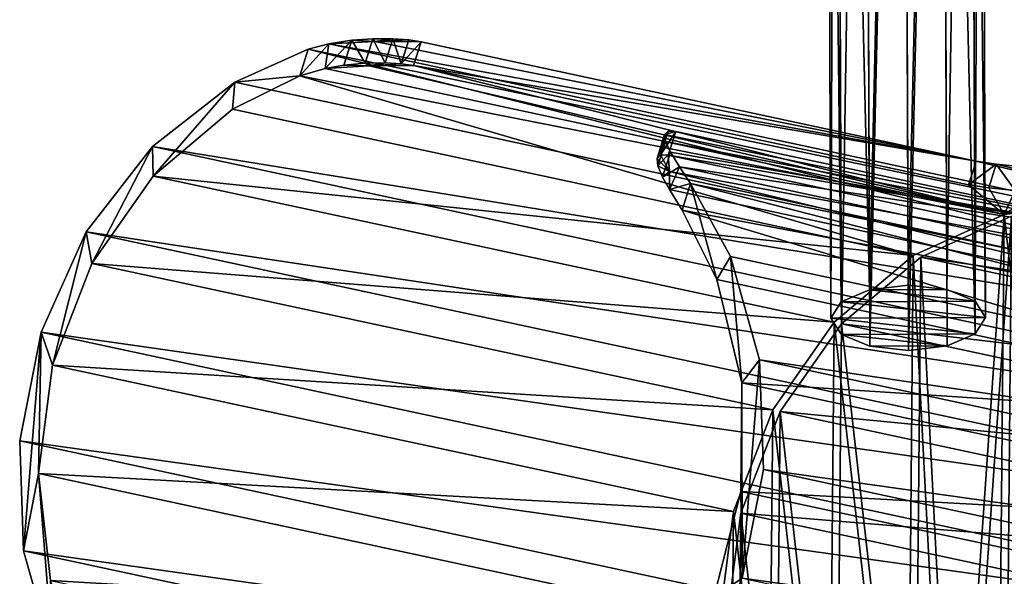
# Model space of a CAD drawing. Header units: millimetres. Extents: x 8 to 152, y -272 to 223.
# Tile 2 of 35: x 8 to 72, y -232 to -196. Entities that reach past the tile are written whole.
import ezdxf

# ---------------------------------------------------------------- set-up
doc = ezdxf.new("R2010")
doc.units = ezdxf.units.MM
doc.header["$LTSCALE"] = 25.4
doc.layers.get('0').update_dxf_attribs({"true_color": 0xff5454})

# ---------------------------------------------------------------- blocks, each defined once
blk = doc.blocks.new('EYE-SUPER-6487-6494-6501.STL#3')
at = {"color": 250, "true_color": 0x262626}
mesh = blk.add_polyface(dxfattribs=at)
corners = [(60.644, -121.506, 609.057), (62.825, -213.617, 564.083), (60.998, -214.397, 565.741), (62.471, -120.725, 607.399)]
mesh.append_faces([[corners[k] for k in face] for face in [(0, 1, 2), (1, 0, 3)]], dxfattribs={"vtx0": -1, "color": 250})
mesh = blk.add_polyface(dxfattribs=at)
corners = [(64.97, -120.433, 606.792), (62.825, -213.617, 564.083), (62.471, -120.725, 607.399), (65.324, -213.324, 563.475)]
mesh.append_faces([[corners[k] for k in face] for face in [(0, 1, 2), (1, 0, 3)]], dxfattribs={"vtx0": -1, "color": 250})
mesh = blk.add_polyface(dxfattribs=at)
corners = [(67.471, -120.706, 607.399), (65.324, -213.324, 563.475), (64.97, -120.433, 606.792), (67.825, -213.598, 564.083)]
mesh.append_faces([[corners[k] for k in face] for face in [(0, 1, 2), (1, 0, 3)]], dxfattribs={"vtx0": -1, "color": 250})
mesh = blk.add_polyface(dxfattribs=at)
corners = [(67.825, -213.598, 564.083), (69.304, -121.473, 609.057), (69.658, -214.364, 565.741), (67.471, -120.706, 607.399)]
mesh.append_faces([[corners[k] for k in face] for face in [(0, 1, 2), (1, 0, 3)]], dxfattribs={"vtx0": -1, "color": 250})
mesh = blk.add_polyface(dxfattribs=at)
corners = [(59.978, -122.565, 611.323), (60.998, -214.397, 565.741), (60.332, -215.456, 568.007), (60.644, -121.506, 609.057)]
mesh.append_faces([[corners[k] for k in face] for face in [(0, 1, 2), (1, 0, 3)]], dxfattribs={"vtx0": -1, "color": 250})
mesh = blk.add_polyface(dxfattribs=at)
corners = [(69.658, -214.364, 565.741), (69.978, -122.527, 611.323), (70.332, -215.418, 568.007), (69.304, -121.473, 609.057)]
mesh.append_faces([[corners[k] for k in face] for face in [(0, 1, 2), (1, 0, 3)]], dxfattribs={"vtx0": -1, "color": 250})
mesh = blk.add_polyface(dxfattribs=at)
corners = [(60.652, -123.619, 613.589), (60.332, -215.456, 568.007), (61.006, -216.51, 570.273), (59.978, -122.565, 611.323)]
mesh.append_faces([[corners[k] for k in face] for face in [(0, 1, 2), (1, 0, 3)]], dxfattribs={"vtx0": -1, "color": 250})
mesh = blk.add_polyface(dxfattribs=at)
corners = [(70.332, -215.418, 568.007), (69.312, -123.586, 613.589), (69.667, -216.477, 570.273), (69.978, -122.527, 611.323)]
mesh.append_faces([[corners[k] for k in face] for face in [(0, 1, 2), (1, 0, 3)]], dxfattribs={"vtx0": -1, "color": 250})
mesh = blk.add_polyface(dxfattribs=at)
corners = [(62.485, -124.385, 615.248), (61.006, -216.51, 570.273), (62.839, -217.277, 571.931), (60.652, -123.619, 613.589)]
mesh.append_faces([[corners[k] for k in face] for face in [(0, 1, 2), (1, 0, 3)]], dxfattribs={"vtx0": -1, "color": 250})
mesh = blk.add_polyface(dxfattribs=at)
corners = [(69.667, -216.477, 570.273), (67.485, -124.366, 615.248), (67.839, -217.257, 571.931), (69.312, -123.586, 613.589)]
mesh.append_faces([[corners[k] for k in face] for face in [(0, 1, 2), (1, 0, 3)]], dxfattribs={"vtx0": -1, "color": 250})
mesh = blk.add_polyface(dxfattribs=at)
corners = [(62.839, -217.277, 571.931), (64.986, -124.659, 615.855), (62.485, -124.385, 615.248), (65.34, -217.55, 572.539)]
mesh.append_faces([[corners[k] for k in face] for face in [(0, 1, 2), (1, 0, 3)]], dxfattribs={"vtx0": -1, "color": 250})
mesh = blk.add_polyface(dxfattribs=at)
corners = [(65.34, -217.55, 572.539), (67.485, -124.366, 615.248), (64.986, -124.659, 615.855), (67.839, -217.257, 571.931)]
mesh.append_faces([[corners[k] for k in face] for face in [(0, 1, 2), (1, 0, 3)]], dxfattribs={"vtx0": -1, "color": 250})
mesh = blk.add_polyface(dxfattribs=at)
corners = [(30.206, -198.956, 622.601), (29.349, -197.47, 622.846), (28.835, -199.085, 622.755), (30.712, -197.375, 622.69)]
mesh.append_faces([[corners[k] for k in face] for face in [(0, 1, 2), (1, 0, 3)]], dxfattribs={"vtx0": -1, "color": 250})
mesh = blk.add_polyface(dxfattribs=at)
corners = [(29.349, -197.47, 622.846), (30.712, -197.375, 622.69), (30.839, -197.559, 621.485)]
mesh.append_faces([[corners[k] for k in face] for face in [(0, 1, 2)]], dxfattribs={"color": 250})
mesh = blk.add_polyface(dxfattribs=at)
corners = [(31.496, -198.936, 622.099), (30.712, -197.375, 622.69), (30.206, -198.956, 622.601), (31.991, -197.379, 622.187)]
mesh.append_faces([[corners[k] for k in face] for face in [(0, 1, 2), (1, 0, 3)]], dxfattribs={"vtx0": -1, "color": 250})
mesh = blk.add_polyface(dxfattribs=at)
corners = [(30.712, -197.375, 622.69), (31.991, -197.379, 622.187), (30.839, -197.559, 621.485)]
mesh.append_faces([[corners[k] for k in face] for face in [(0, 1, 2)]], dxfattribs={"color": 250})
mesh = blk.add_polyface(dxfattribs=at)
corners = [(31.991, -197.379, 622.187), (33.035, -197.452, 621.396), (30.839, -197.559, 621.485)]
mesh.append_faces([[corners[k] for k in face] for face in [(0, 1, 2)]], dxfattribs={"color": 250})
mesh = blk.add_polyface(dxfattribs=at)
corners = [(32.546, -198.996, 621.307), (31.991, -197.379, 622.187), (31.496, -198.936, 622.099), (33.035, -197.452, 621.396)]
mesh.append_faces([[corners[k] for k in face] for face in [(0, 1, 2), (1, 0, 3)]], dxfattribs={"vtx0": -1, "color": 250})
mesh = blk.add_polyface(dxfattribs=at)
corners = [(27.869, -197.702, 622.647), (25.982, -199.777, 622.039), (27.615, -199.302, 622.618)]
mesh.append_faces([[corners[k] for k in face] for face in [(0, 1, 2)]], dxfattribs={"color": 250})
mesh = blk.add_polyface(dxfattribs=at)
corners = [(27.869, -197.702, 622.647), (26.53, -198.053, 622.136), (25.982, -199.777, 622.039)]
mesh.append_faces([[corners[k] for k in face] for face in [(0, 1, 2)]], dxfattribs={"color": 250})
mesh = blk.add_polyface(dxfattribs=at)
corners = [(27.869, -197.702, 622.647), (123.515, -218.262, 448.39), (26.53, -198.053, 622.136)]
mesh.append_faces([[corners[k] for k in face] for face in [(0, 1, 2)]], dxfattribs={"color": 250})
mesh = blk.add_polyface(dxfattribs=at)
corners = [(29.349, -197.47, 622.846), (27.615, -199.302, 622.618), (28.835, -199.085, 622.755)]
mesh.append_faces([[corners[k] for k in face] for face in [(0, 1, 2)]], dxfattribs={"color": 250})
mesh = blk.add_polyface(dxfattribs=at)
corners = [(29.349, -197.47, 622.846), (27.869, -197.702, 622.647), (27.615, -199.302, 622.618)]
mesh.append_faces([[corners[k] for k in face] for face in [(0, 1, 2)]], dxfattribs={"color": 250})
mesh = blk.add_polyface(dxfattribs=at)
corners = [(29.349, -197.47, 622.846), (30.839, -197.559, 621.485), (27.869, -197.702, 622.647)]
mesh.append_faces([[corners[k] for k in face] for face in [(0, 1, 2)]], dxfattribs={"color": 250})
mesh = blk.add_polyface(dxfattribs=at)
corners = [(27.869, -197.702, 622.647), (30.839, -197.559, 621.485), (69.718, -205.288, 554.949)]
mesh.append_faces([[corners[k] for k in face] for face in [(0, 1, 2)]], dxfattribs={"color": 250})
mesh = blk.add_polyface(dxfattribs=at)
corners = [(27.869, -197.702, 622.647), (69.718, -205.288, 554.949), (123.515, -218.262, 448.39)]
mesh.append_faces([[corners[k] for k in face] for face in [(0, 1, 2)]], dxfattribs={"color": 250})
mesh = blk.add_polyface(dxfattribs=at)
corners = [(30.839, -197.559, 621.485), (33.035, -197.452, 621.396), (33.822, -197.572, 620.347)]
mesh.append_faces([[corners[k] for k in face] for face in [(0, 1, 2)]], dxfattribs={"color": 250})
mesh = blk.add_polyface(dxfattribs=at)
corners = [(30.839, -197.559, 621.485), (33.822, -197.572, 620.347), (69.718, -205.288, 554.949)]
mesh.append_faces([[corners[k] for k in face] for face in [(0, 1, 2)]], dxfattribs={"color": 250})
mesh = blk.add_polyface(dxfattribs=at)
corners = [(33.822, -197.572, 620.347), (32.546, -198.996, 621.307), (33.332, -199.111, 620.26), (33.035, -197.452, 621.396)]
mesh.append_faces([[corners[k] for k in face] for face in [(0, 1, 2), (1, 0, 3)]], dxfattribs={"vtx0": -1, "color": 250})
mesh = blk.add_polyface(dxfattribs=at)
corners = [(69.718, -205.288, 554.949), (33.332, -199.111, 620.26), (69.228, -206.827, 554.862), (33.822, -197.572, 620.347)]
mesh.append_faces([[corners[k] for k in face] for face in [(0, 1, 2), (1, 0, 3)]], dxfattribs={"vtx0": -1, "color": 250})
mesh = blk.add_polyface(dxfattribs=at)
corners = [(10.004, -237.201, 617.684), (9.089, -225.519, 615.804), (8.126, -230.516, 615.865), (9.871, -232.445, 617.05), (12.288, -238.769, 619.123), (13.375, -243.01, 620.22), (16.161, -244.023, 621.869), (18.01, -247.546, 623.299), (21.202, -247.816, 625.083), (23.593, -250.499, 626.712), (27.038, -249.867, 628.528), (29.743, -251.67, 630.226), (33.236, -250.025, 631.949), (36.041, -250.977, 633.601), (39.336, -248.277, 635.091), (42.058, -248.468, 636.607), (44.886, -244.753, 637.721), (47.384, -244.315, 639.041), (49.473, -239.714, 639.645), (51.656, -238.8, 640.735), (52.759, -233.535, 640.719), (54.582, -232.298, 641.574), (54.499, -226.673, 640.864), (54.564, -219.637, 640.07), (52.95, -212.949, 638.395), (51.256, -206.744, 636.733), (50.708, -208.469, 636.636), (53.83, -211.461, 638.702), (55.708, -218.147, 640.522), (55.964, -225.254, 641.501), (9.251, -216.364, 614.812), (7.869, -223.408, 614.885), (10, -218.505, 615.476), (12.178, -209.863, 615.652), (12.537, -211.923, 616.092), (16.45, -204.347, 617.346), (16.511, -206.261, 617.605), (21.776, -200.194, 619.779), (21.627, -201.939, 619.903), (25.982, -199.777, 622.039), (26.53, -198.053, 622.136)]
mesh.append_faces([[corners[k] for k in face] for face in [(24, 25, 26), (28, 21, 29), (2, 30, 31), (37, 39, 40)]], dxfattribs={"vtx0": -1, "color": 250})
mesh.append_faces([[corners[k] for k in face] for face in [(0, 1, 2), (1, 0, 3), (3, 0, 4), (4, 5, 6), (6, 7, 8), (8, 9, 10), (10, 11, 12), (12, 13, 14), (14, 15, 16), (16, 17, 18), (18, 19, 20), (20, 21, 22), (22, 21, 23), (25, 24, 27), (27, 23, 28), (30, 32, 33), (33, 34, 35), (35, 36, 37)]], dxfattribs={"vtx0": -1, "vtx1": -1, "color": 250})
mesh.append_faces([[corners[k] for k in face] for face in [(28, 23, 21), (30, 2, 1)]], dxfattribs={"vtx0": -1, "vtx1": -1, "vtx2": -1, "color": 250})
mesh.append_faces([[corners[k] for k in face] for face in [(4, 0, 5), (6, 5, 7), (8, 7, 9), (10, 9, 11), (12, 11, 13), (14, 13, 15), (16, 15, 17), (18, 17, 19), (20, 19, 21), (27, 24, 23), (30, 1, 32), (33, 32, 34), (35, 34, 36), (37, 36, 38), (37, 38, 39)]], dxfattribs={"vtx0": -1, "vtx2": -1, "color": 250})
mesh = blk.add_polyface(dxfattribs=at)
corners = [(26.53, -198.053, 622.136), (117.498, -220.771, 445.383), (21.776, -200.194, 619.779)]
mesh.append_faces([[corners[k] for k in face] for face in [(0, 1, 2)]], dxfattribs={"color": 250})
mesh = blk.add_polyface(dxfattribs=at)
corners = [(26.53, -198.053, 622.136), (123.515, -218.262, 448.39), (117.498, -220.771, 445.383)]
mesh.append_faces([[corners[k] for k in face] for face in [(0, 1, 2)]], dxfattribs={"color": 250})
mesh = blk.add_polyface(dxfattribs=at)
corners = [(27.615, -199.302, 622.618), (25.982, -199.777, 622.039), (71.539, -208.744, 542.595)]
mesh.append_faces([[corners[k] for k in face] for face in [(0, 1, 2)]], dxfattribs={"color": 250})
mesh = blk.add_polyface(dxfattribs=at)
corners = [(28.835, -199.085, 622.755), (27.615, -199.302, 622.618), (30.466, -199.133, 621.426)]
mesh.append_faces([[corners[k] for k in face] for face in [(0, 1, 2)]], dxfattribs={"color": 250})
mesh = blk.add_polyface(dxfattribs=at)
corners = [(27.615, -199.302, 622.618), (71.539, -208.744, 542.595), (30.466, -199.133, 621.426)]
mesh.append_faces([[corners[k] for k in face] for face in [(0, 1, 2)]], dxfattribs={"color": 250})
mesh = blk.add_polyface(dxfattribs=at)
corners = [(28.835, -199.085, 622.755), (30.466, -199.133, 621.426), (30.206, -198.956, 622.601)]
mesh.append_faces([[corners[k] for k in face] for face in [(0, 1, 2)]], dxfattribs={"color": 250})
mesh = blk.add_polyface(dxfattribs=at)
corners = [(30.206, -198.956, 622.601), (30.466, -199.133, 621.426), (31.496, -198.936, 622.099)]
mesh.append_faces([[corners[k] for k in face] for face in [(0, 1, 2)]], dxfattribs={"color": 250})
mesh = blk.add_polyface(dxfattribs=at)
corners = [(31.496, -198.936, 622.099), (30.466, -199.133, 621.426), (32.546, -198.996, 621.307)]
mesh.append_faces([[corners[k] for k in face] for face in [(0, 1, 2)]], dxfattribs={"color": 250})
mesh = blk.add_polyface(dxfattribs=at)
corners = [(30.466, -199.133, 621.426), (33.332, -199.111, 620.26), (32.546, -198.996, 621.307)]
mesh.append_faces([[corners[k] for k in face] for face in [(0, 1, 2)]], dxfattribs={"color": 250})
mesh = blk.add_polyface(dxfattribs=at)
corners = [(30.466, -199.133, 621.426), (71.539, -208.744, 542.595), (33.332, -199.111, 620.26)]
mesh.append_faces([[corners[k] for k in face] for face in [(0, 1, 2)]], dxfattribs={"color": 250})
mesh = blk.add_polyface(dxfattribs=at)
corners = [(33.332, -199.111, 620.26), (71.539, -208.744, 542.595), (69.228, -206.827, 554.862)]
mesh.append_faces([[corners[k] for k in face] for face in [(0, 1, 2)]], dxfattribs={"color": 250})
mesh = blk.add_polyface(dxfattribs=at)
corners = [(25.982, -199.777, 622.039), (21.627, -201.939, 619.903), (65.659, -211.405, 539.681)]
mesh.append_faces([[corners[k] for k in face] for face in [(0, 1, 2)]], dxfattribs={"color": 250})
mesh = blk.add_polyface(dxfattribs=at)
corners = [(25.982, -199.777, 622.039), (65.659, -211.405, 539.681), (71.539, -208.744, 542.595)]
mesh.append_faces([[corners[k] for k in face] for face in [(0, 1, 2)]], dxfattribs={"color": 250})
mesh = blk.add_polyface(dxfattribs=at)
corners = [(16.45, -204.347, 617.346), (117.498, -220.771, 445.383), (112.172, -224.924, 442.95), (21.776, -200.194, 619.779)]
mesh.append_faces([[corners[k] for k in face] for face in [(0, 1, 2), (1, 0, 3)]], dxfattribs={"vtx0": -1, "color": 250})
mesh = blk.add_polyface(dxfattribs=at)
corners = [(65.659, -211.405, 539.681), (16.511, -206.261, 617.605), (60.543, -215.726, 537.383), (21.627, -201.939, 619.903)]
mesh.append_faces([[corners[k] for k in face] for face in [(0, 1, 2), (1, 0, 3)]], dxfattribs={"vtx0": -1, "color": 250})
mesh = blk.add_polyface(dxfattribs=at)
corners = [(49.579, -203.562, 632.57), (49.313, -204.89, 631.21), (49.084, -205.118, 632.482), (49.805, -203.347, 631.292)]
mesh.append_faces([[corners[k] for k in face] for face in [(0, 1, 2), (1, 0, 3)]], dxfattribs={"vtx0": -1, "color": 250})
mesh = blk.add_polyface(dxfattribs=at)
corners = [(49.636, -204.027, 633.862), (49.084, -205.118, 632.482), (49.134, -205.609, 633.774), (49.579, -203.562, 632.57)]
mesh.append_faces([[corners[k] for k in face] for face in [(0, 1, 2), (1, 0, 3)]], dxfattribs={"vtx0": -1, "color": 250})
mesh = blk.add_polyface(dxfattribs=at)
corners = [(49.313, -204.89, 631.21), (50.306, -203.366, 630.079), (49.816, -204.905, 629.992), (49.805, -203.347, 631.292)]
mesh.append_faces([[corners[k] for k in face] for face in [(0, 1, 2), (1, 0, 3)]], dxfattribs={"vtx0": -1, "color": 250})
mesh = blk.add_polyface(dxfattribs=at)
corners = [(49.579, -203.562, 632.57), (50.306, -203.366, 630.079), (49.805, -203.347, 631.292)]
mesh.append_faces([[corners[k] for k in face] for face in [(0, 1, 2)]], dxfattribs={"color": 250})
mesh = blk.add_polyface(dxfattribs=at)
corners = [(49.579, -203.562, 632.57), (86.202, -211.082, 564.681), (50.306, -203.366, 630.079)]
mesh.append_faces([[corners[k] for k in face] for face in [(0, 1, 2)]], dxfattribs={"color": 250})
mesh = blk.add_polyface(dxfattribs=at)
corners = [(49.636, -204.027, 633.862), (86.202, -211.082, 564.681), (49.579, -203.562, 632.57)]
mesh.append_faces([[corners[k] for k in face] for face in [(0, 1, 2)]], dxfattribs={"color": 250})
mesh = blk.add_polyface(dxfattribs=at)
corners = [(49.816, -204.905, 629.992), (86.202, -211.082, 564.681), (85.712, -212.621, 564.594), (50.306, -203.366, 630.079)]
mesh.append_faces([[corners[k] for k in face] for face in [(0, 1, 2), (1, 0, 3)]], dxfattribs={"vtx0": -1, "color": 250})
mesh = blk.add_polyface(dxfattribs=at)
corners = [(12.178, -209.863, 615.652), (112.172, -224.924, 442.95), (107.9, -230.439, 441.256), (16.45, -204.347, 617.346)]
mesh.append_faces([[corners[k] for k in face] for face in [(0, 1, 2), (1, 0, 3)]], dxfattribs={"vtx0": -1, "color": 250})
mesh = blk.add_polyface(dxfattribs=at)
corners = [(49.954, -204.713, 635.011), (49.134, -205.609, 633.774), (49.441, -206.328, 634.919), (49.636, -204.027, 633.862)]
mesh.append_faces([[corners[k] for k in face] for face in [(0, 1, 2), (1, 0, 3)]], dxfattribs={"vtx0": -1, "color": 250})
mesh = blk.add_polyface(dxfattribs=at)
corners = [(49.954, -204.713, 635.011), (86.202, -211.082, 564.681), (49.636, -204.027, 633.862)]
mesh.append_faces([[corners[k] for k in face] for face in [(0, 1, 2)]], dxfattribs={"color": 250})
mesh = blk.add_polyface(dxfattribs=at)
corners = [(49.898, -205.964, 632.898), (49.084, -205.118, 632.482), (49.313, -204.89, 631.21)]
mesh.append_faces([[corners[k] for k in face] for face in [(0, 1, 2)]], dxfattribs={"color": 250})
mesh = blk.add_polyface(dxfattribs=at)
corners = [(49.898, -205.964, 632.898), (49.313, -204.89, 631.21), (49.816, -204.905, 629.992)]
mesh.append_faces([[corners[k] for k in face] for face in [(0, 1, 2)]], dxfattribs={"color": 250})
mesh = blk.add_polyface(dxfattribs=at)
corners = [(49.954, -204.713, 635.011), (49.441, -206.328, 634.919), (50.534, -205.669, 636.028)]
mesh.append_faces([[corners[k] for k in face] for face in [(0, 1, 2)]], dxfattribs={"color": 250})
mesh = blk.add_polyface(dxfattribs=at)
corners = [(49.898, -205.964, 632.898), (49.816, -204.905, 629.992), (85.712, -212.621, 564.594)]
mesh.append_faces([[corners[k] for k in face] for face in [(0, 1, 2)]], dxfattribs={"color": 250})
mesh = blk.add_polyface(dxfattribs=at)
corners = [(50.534, -205.669, 636.028), (86.202, -211.082, 564.681), (49.954, -204.713, 635.011)]
mesh.append_faces([[corners[k] for k in face] for face in [(0, 1, 2)]], dxfattribs={"color": 250})
mesh = blk.add_polyface(dxfattribs=at)
corners = [(49.134, -205.609, 633.774), (49.084, -205.118, 632.482), (49.898, -205.964, 632.898)]
mesh.append_faces([[corners[k] for k in face] for face in [(0, 1, 2)]], dxfattribs={"color": 250})
mesh = blk.add_polyface(dxfattribs=at)
corners = [(49.441, -206.328, 634.919), (49.134, -205.609, 633.774), (49.898, -205.964, 632.898)]
mesh.append_faces([[corners[k] for k in face] for face in [(0, 1, 2)]], dxfattribs={"color": 250})
mesh = blk.add_polyface(dxfattribs=at)
corners = [(50.534, -205.669, 636.028), (49.441, -206.328, 634.919), (49.884, -207.129, 635.765)]
mesh.append_faces([[corners[k] for k in face] for face in [(0, 1, 2)]], dxfattribs={"color": 250})
mesh = blk.add_polyface(dxfattribs=at)
corners = [(51.256, -206.744, 636.733), (50.534, -205.669, 636.028), (49.884, -207.129, 635.765)]
mesh.append_faces([[corners[k] for k in face] for face in [(0, 1, 2)]], dxfattribs={"color": 250})
mesh = blk.add_polyface(dxfattribs=at)
corners = [(50.534, -205.669, 636.028), (51.256, -206.744, 636.733), (146.181, -226.229, 461.771)]
mesh.append_faces([[corners[k] for k in face] for face in [(0, 1, 2)]], dxfattribs={"color": 250})
mesh = blk.add_polyface(dxfattribs=at)
corners = [(50.534, -205.669, 636.028), (146.181, -226.229, 461.771), (86.202, -211.082, 564.681)]
mesh.append_faces([[corners[k] for k in face] for face in [(0, 1, 2)]], dxfattribs={"color": 250})
mesh = blk.add_polyface(dxfattribs=at)
corners = [(71.021, -205.498, 553.134), (69.228, -206.827, 554.862), (70.534, -207.031, 553.046), (69.718, -205.288, 554.949)]
mesh.append_faces([[corners[k] for k in face] for face in [(0, 1, 2), (1, 0, 3)]], dxfattribs={"vtx0": -1, "color": 250})
mesh = blk.add_polyface(dxfattribs=at)
corners = [(69.718, -205.288, 554.949), (71.021, -205.498, 553.134), (123.515, -218.262, 448.39)]
mesh.append_faces([[corners[k] for k in face] for face in [(0, 1, 2)]], dxfattribs={"color": 250})
mesh = blk.add_polyface(dxfattribs=at)
corners = [(72.239, -207.19, 551.581), (71.021, -205.498, 553.134), (70.534, -207.031, 553.046), (72.721, -205.674, 551.667)]
mesh.append_faces([[corners[k] for k in face] for face in [(0, 1, 2), (1, 0, 3)]], dxfattribs={"vtx0": -1, "color": 250})
mesh = blk.add_polyface(dxfattribs=at)
corners = [(71.021, -205.498, 553.134), (72.721, -205.674, 551.667), (123.515, -218.262, 448.39)]
mesh.append_faces([[corners[k] for k in face] for face in [(0, 1, 2)]], dxfattribs={"color": 250})
mesh = blk.add_polyface(dxfattribs=at)
corners = [(60.543, -215.726, 537.383), (12.537, -211.923, 616.092), (56.569, -221.388, 535.87), (16.511, -206.261, 617.605)]
mesh.append_faces([[corners[k] for k in face] for face in [(0, 1, 2), (1, 0, 3)]], dxfattribs={"vtx0": -1, "color": 250})
mesh = blk.add_polyface(dxfattribs=at)
corners = [(49.898, -205.964, 632.898), (49.884, -207.129, 635.765), (49.441, -206.328, 634.919)]
mesh.append_faces([[corners[k] for k in face] for face in [(0, 1, 2)]], dxfattribs={"color": 250})
mesh = blk.add_polyface(dxfattribs=at)
corners = [(49.884, -207.129, 635.765), (49.898, -205.964, 632.898), (93.808, -216.571, 555.741)]
mesh.append_faces([[corners[k] for k in face] for face in [(0, 1, 2)]], dxfattribs={"color": 250})
mesh = blk.add_polyface(dxfattribs=at)
corners = [(49.898, -205.964, 632.898), (85.712, -212.621, 564.594), (93.808, -216.571, 555.741)]
mesh.append_faces([[corners[k] for k in face] for face in [(0, 1, 2)]], dxfattribs={"color": 250})
mesh = blk.add_polyface(dxfattribs=at)
corners = [(51.256, -206.744, 636.733), (49.884, -207.129, 635.765), (50.708, -208.469, 636.636)]
mesh.append_faces([[corners[k] for k in face] for face in [(0, 1, 2)]], dxfattribs={"color": 250})
mesh = blk.add_polyface(dxfattribs=at)
corners = [(51.256, -206.744, 636.733), (149.552, -232.038, 464.307), (146.181, -226.229, 461.771)]
mesh.append_faces([[corners[k] for k in face] for face in [(0, 1, 2)]], dxfattribs={"color": 250})
mesh = blk.add_polyface(dxfattribs=at)
corners = [(51.256, -206.744, 636.733), (53.83, -211.461, 638.702), (149.552, -232.038, 464.307)]
mesh.append_faces([[corners[k] for k in face] for face in [(0, 1, 2)]], dxfattribs={"color": 250})
mesh = blk.add_polyface(dxfattribs=at)
corners = [(69.228, -206.827, 554.862), (71.539, -208.744, 542.595), (70.534, -207.031, 553.046)]
mesh.append_faces([[corners[k] for k in face] for face in [(0, 1, 2)]], dxfattribs={"color": 250})
mesh = blk.add_polyface(dxfattribs=at)
corners = [(49.884, -207.129, 635.765), (93.808, -216.571, 555.741), (50.708, -208.469, 636.636)]
mesh.append_faces([[corners[k] for k in face] for face in [(0, 1, 2)]], dxfattribs={"color": 250})
mesh = blk.add_polyface(dxfattribs=at)
corners = [(70.534, -207.031, 553.046), (71.539, -208.744, 542.595), (72.239, -207.19, 551.581)]
mesh.append_faces([[corners[k] for k in face] for face in [(0, 1, 2)]], dxfattribs={"color": 250})
mesh = blk.add_polyface(dxfattribs=at)
corners = [(72.239, -207.19, 551.581), (71.539, -208.744, 542.595), (73.764, -207.305, 550.734)]
mesh.append_faces([[corners[k] for k in face] for face in [(0, 1, 2)]], dxfattribs={"color": 250})
mesh = blk.add_polyface(dxfattribs=at)
corners = [(73.764, -207.305, 550.734), (71.539, -208.744, 542.595), (75.328, -207.432, 550.178)]
mesh.append_faces([[corners[k] for k in face] for face in [(0, 1, 2)]], dxfattribs={"color": 250})
mesh = blk.add_polyface(dxfattribs=at)
corners = [(75.328, -207.432, 550.178), (71.539, -208.744, 542.595), (77.746, -207.941, 545.907)]
mesh.append_faces([[corners[k] for k in face] for face in [(0, 1, 2)]], dxfattribs={"color": 250})
mesh = blk.add_polyface(dxfattribs=at)
corners = [(53.904, -241.91, 536.828), (54.033, -227.97, 535.254), (53.122, -234.984, 535.582), (56.321, -248.234, 538.901), (56.569, -221.388, 535.87), (60.193, -253.488, 541.647), (60.543, -215.726, 537.383), (65.235, -257.281, 544.861), (65.659, -211.405, 539.681), (68.079, -258.537, 546.571), (71.539, -208.744, 542.595), (71.071, -259.332, 548.307), (77.268, -259.49, 551.727), (77.746, -207.941, 545.907), (83.368, -257.742, 554.869), (83.819, -209.056, 549.372), (88.918, -254.218, 557.499), (89.309, -212.005, 552.733), (93.506, -249.179, 559.423), (93.808, -216.571, 555.741), (96.791, -243, 560.497), (96.982, -222.415, 558.173), (98.531, -236.138, 560.643), (98.597, -229.102, 559.848)]
mesh.append_faces([[corners[k] for k in face] for face in [(0, 1, 2), (21, 22, 23)]], dxfattribs={"vtx0": -1, "color": 250})
mesh.append_faces([[corners[k] for k in face] for face in [(1, 3, 4), (4, 5, 6), (6, 7, 8), (8, 9, 10), (10, 12, 13), (13, 14, 15), (15, 16, 17), (17, 18, 19), (19, 20, 21)]], dxfattribs={"vtx0": -1, "vtx1": -1, "color": 250})
mesh.append_faces([[corners[k] for k in face] for face in [(1, 0, 3), (4, 3, 5), (6, 5, 7), (8, 7, 9), (10, 9, 11), (10, 11, 12), (13, 12, 14), (15, 14, 16), (17, 16, 18), (19, 18, 20), (21, 20, 22)]], dxfattribs={"vtx0": -1, "vtx2": -1, "color": 250})
mesh = blk.add_polyface(dxfattribs=at)
corners = [(54.511, -228.073, 534.382), (54.382, -242.013, 535.956), (53.6, -235.087, 534.71), (56.799, -248.337, 538.029), (57.048, -221.491, 534.998), (60.672, -253.591, 540.775), (61.022, -215.829, 536.511), (65.713, -257.384, 543.989), (66.138, -211.507, 538.809), (68.558, -258.64, 545.699), (72.018, -208.847, 541.723), (71.549, -259.435, 547.435), (77.747, -259.593, 550.855), (78.224, -208.044, 545.035), (83.847, -257.845, 553.997), (84.298, -209.159, 548.5), (89.397, -254.321, 556.627), (89.787, -212.108, 551.861), (93.984, -249.282, 558.551), (94.286, -216.674, 554.869), (97.27, -243.103, 559.625), (97.461, -222.518, 557.301), (99.01, -236.241, 559.771), (99.075, -229.205, 558.976)]
mesh.append_faces([[corners[k] for k in face] for face in [(0, 1, 2), (22, 21, 23)]], dxfattribs={"vtx0": -1, "color": 250})
mesh.append_faces([[corners[k] for k in face] for face in [(1, 0, 3), (3, 4, 5), (5, 6, 7), (7, 8, 9), (9, 10, 11), (11, 10, 12), (12, 13, 14), (14, 15, 16), (16, 17, 18), (18, 19, 20), (20, 21, 22)]], dxfattribs={"vtx0": -1, "vtx1": -1, "color": 250})
mesh.append_faces([[corners[k] for k in face] for face in [(3, 0, 4), (5, 4, 6), (7, 6, 8), (9, 8, 10), (12, 10, 13), (14, 13, 15), (16, 15, 17), (18, 17, 19), (20, 19, 21)]], dxfattribs={"vtx0": -1, "vtx2": -1, "color": 250})
mesh = blk.add_polyface(dxfattribs=at)
corners = [(50.708, -208.469, 636.636), (93.808, -216.571, 555.741), (96.982, -222.415, 558.173)]
mesh.append_faces([[corners[k] for k in face] for face in [(0, 1, 2)]], dxfattribs={"color": 250})
mesh = blk.add_polyface(dxfattribs=at)
corners = [(50.708, -208.469, 636.636), (96.982, -222.415, 558.173), (52.95, -212.949, 638.395)]
mesh.append_faces([[corners[k] for k in face] for face in [(0, 1, 2)]], dxfattribs={"color": 250})
mesh = blk.add_polyface(dxfattribs=at)
corners = [(123.229, -219.855, 448.421), (66.138, -211.507, 538.809), (117.35, -222.516, 445.508), (72.018, -208.847, 541.723)]
mesh.append_faces([[corners[k] for k in face] for face in [(0, 1, 2), (1, 0, 3)]], dxfattribs={"vtx0": -1, "color": 250})
mesh = blk.add_polyface(dxfattribs=at)
corners = [(9.251, -216.364, 614.812), (107.9, -230.439, 441.256), (104.974, -236.941, 440.417), (12.178, -209.863, 615.652)]
mesh.append_faces([[corners[k] for k in face] for face in [(0, 1, 2), (1, 0, 3)]], dxfattribs={"vtx0": -1, "color": 250})
mesh = blk.add_polyface(dxfattribs=at)
corners = [(56.569, -221.388, 535.87), (10, -218.505, 615.476), (54.033, -227.97, 535.254), (12.537, -211.923, 616.092)]
mesh.append_faces([[corners[k] for k in face] for face in [(0, 1, 2), (1, 0, 3)]], dxfattribs={"vtx0": -1, "color": 250})
mesh = blk.add_polyface(dxfattribs=at)
corners = [(149.552, -232.038, 464.307), (55.708, -218.147, 640.522), (151.43, -238.724, 466.126), (53.83, -211.461, 638.702)]
mesh.append_faces([[corners[k] for k in face] for face in [(0, 1, 2), (1, 0, 3)]], dxfattribs={"vtx0": -1, "color": 250})
mesh = blk.add_polyface(dxfattribs=at)
corners = [(117.35, -222.516, 445.508), (61.022, -215.829, 536.511), (112.233, -226.837, 443.209), (66.138, -211.507, 538.809)]
mesh.append_faces([[corners[k] for k in face] for face in [(0, 1, 2), (1, 0, 3)]], dxfattribs={"vtx0": -1, "color": 250})
mesh = blk.add_polyface(dxfattribs=at)
corners = [(54.564, -219.637, 640.07), (96.982, -222.415, 558.173), (98.597, -229.102, 559.848), (52.95, -212.949, 638.395)]
mesh.append_faces([[corners[k] for k in face] for face in [(0, 1, 2), (1, 0, 3)]], dxfattribs={"vtx0": -1, "color": 250})
mesh = blk.add_polyface(dxfattribs=at)
corners = [(67.825, -213.598, 564.083), (62.825, -213.617, 564.083), (65.324, -213.324, 563.475), (69.658, -214.364, 565.741), (60.998, -214.397, 565.741), (70.332, -215.418, 568.007), (60.332, -215.456, 568.007), (69.667, -216.477, 570.273), (61.006, -216.51, 570.273), (67.839, -217.257, 571.931), (62.839, -217.277, 571.931), (65.34, -217.55, 572.539)]
mesh.append_faces([[corners[k] for k in face] for face in [(0, 1, 2), (10, 9, 11)]], dxfattribs={"vtx0": -1, "color": 250})
mesh.append_faces([[corners[k] for k in face] for face in [(1, 3, 4), (4, 5, 6), (6, 7, 8), (8, 9, 10)]], dxfattribs={"vtx0": -1, "vtx1": -1, "color": 250})
mesh.append_faces([[corners[k] for k in face] for face in [(1, 0, 3), (4, 3, 5), (6, 5, 7), (8, 7, 9)]], dxfattribs={"vtx0": -1, "vtx2": -1, "color": 250})
mesh = blk.add_polyface(dxfattribs=at)
corners = [(112.233, -226.837, 443.209), (57.048, -221.491, 534.998), (108.259, -232.499, 441.696), (61.022, -215.829, 536.511)]
mesh.append_faces([[corners[k] for k in face] for face in [(0, 1, 2), (1, 0, 3)]], dxfattribs={"vtx0": -1, "color": 250})
mesh = blk.add_polyface(dxfattribs=at)
corners = [(7.869, -223.408, 614.885), (104.974, -236.941, 440.417), (103.592, -243.985, 440.49), (9.251, -216.364, 614.812)]
mesh.append_faces([[corners[k] for k in face] for face in [(0, 1, 2), (1, 0, 3)]], dxfattribs={"vtx0": -1, "color": 250})
mesh = blk.add_polyface(dxfattribs=at)
corners = [(151.43, -238.724, 466.126), (55.964, -225.254, 641.501), (151.687, -245.831, 467.106), (55.708, -218.147, 640.522)]
mesh.append_faces([[corners[k] for k in face] for face in [(0, 1, 2), (1, 0, 3)]], dxfattribs={"vtx0": -1, "color": 250})
mesh = blk.add_polyface(dxfattribs=at)
corners = [(54.033, -227.97, 535.254), (9.089, -225.519, 615.804), (53.122, -234.984, 535.582), (10, -218.505, 615.476)]
mesh.append_faces([[corners[k] for k in face] for face in [(0, 1, 2), (1, 0, 3)]], dxfattribs={"vtx0": -1, "color": 250})
mesh = blk.add_polyface(dxfattribs=at)
corners = [(54.499, -226.673, 640.864), (98.597, -229.102, 559.848), (98.531, -236.138, 560.643), (54.564, -219.637, 640.07)]
mesh.append_faces([[corners[k] for k in face] for face in [(0, 1, 2), (1, 0, 3)]], dxfattribs={"vtx0": -1, "color": 250})
mesh = blk.add_polyface(dxfattribs=at)
corners = [(108.259, -232.499, 441.696), (54.511, -228.073, 534.382), (105.723, -239.081, 441.081), (57.048, -221.491, 534.998)]
mesh.append_faces([[corners[k] for k in face] for face in [(0, 1, 2), (1, 0, 3)]], dxfattribs={"vtx0": -1, "color": 250})
mesh = blk.add_polyface(dxfattribs=at)
corners = [(8.126, -230.516, 615.865), (103.592, -243.985, 440.49), (103.848, -251.092, 441.469), (7.869, -223.408, 614.885)]
mesh.append_faces([[corners[k] for k in face] for face in [(0, 1, 2), (1, 0, 3)]], dxfattribs={"vtx0": -1, "color": 250})
mesh = blk.add_polyface(dxfattribs=at)
corners = [(151.687, -245.831, 467.106), (54.582, -232.298, 641.574), (150.305, -252.875, 467.178), (55.964, -225.254, 641.501)]
mesh.append_faces([[corners[k] for k in face] for face in [(0, 1, 2), (1, 0, 3)]], dxfattribs={"vtx0": -1, "color": 250})
mesh = blk.add_polyface(dxfattribs=at)
corners = [(53.122, -234.984, 535.582), (9.871, -232.445, 617.05), (53.904, -241.91, 536.828), (9.089, -225.519, 615.804)]
mesh.append_faces([[corners[k] for k in face] for face in [(0, 1, 2), (1, 0, 3)]], dxfattribs={"vtx0": -1, "color": 250})
mesh = blk.add_polyface(dxfattribs=at)
corners = [(52.759, -233.535, 640.719), (98.531, -236.138, 560.643), (96.791, -243, 560.497), (54.499, -226.673, 640.864)]
mesh.append_faces([[corners[k] for k in face] for face in [(0, 1, 2), (1, 0, 3)]], dxfattribs={"vtx0": -1, "color": 250})
mesh = blk.add_polyface(dxfattribs=at)
corners = [(105.723, -239.081, 441.081), (53.6, -235.087, 534.71), (104.812, -246.095, 441.408), (54.511, -228.073, 534.382)]
mesh.append_faces([[corners[k] for k in face] for face in [(0, 1, 2), (1, 0, 3)]], dxfattribs={"vtx0": -1, "color": 250})
mesh = blk.add_polyface(dxfattribs=at)
corners = [(10.004, -237.201, 617.684), (103.848, -251.092, 441.469), (105.726, -257.778, 443.289), (8.126, -230.516, 615.865)]
mesh.append_faces([[corners[k] for k in face] for face in [(0, 1, 2), (1, 0, 3)]], dxfattribs={"vtx0": -1, "color": 250})

msp = doc.modelspace()

# ---------------------------------------------------------------- block references
at = {"color": 0}
msp.add_blockref('EYE-SUPER-6487-6494-6501.STL#3', (0, 0), dxfattribs=at)

doc.saveas('drawing.dxf')
